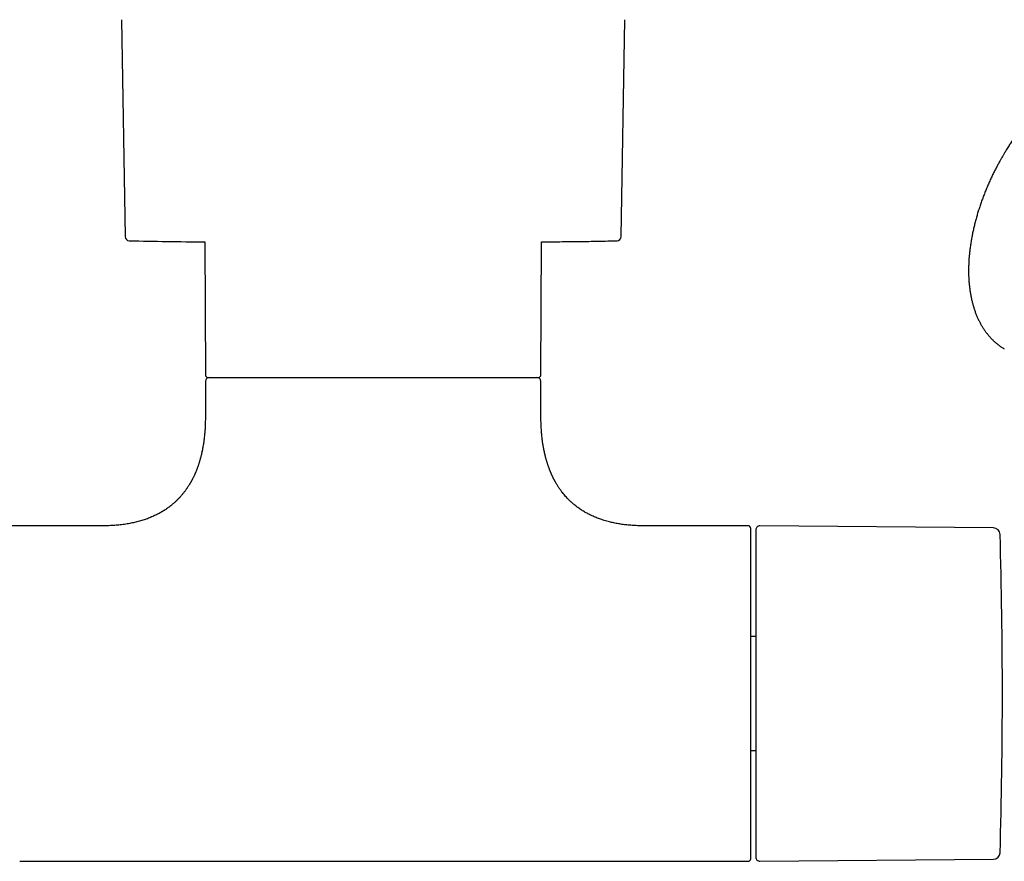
# Model space of a CAD drawing. Header units: millimetres. Extents: x 8 to 933, y 12 to 387.
# Tile 5 of 15: x 513 to 630, y 138 to 238. Entities that reach past the tile are written whole.
import ezdxf

# ---------------------------------------------------------------- set-up
doc = ezdxf.new("R2010")
doc.units = ezdxf.units.MM

msp = doc.modelspace()

# ---------------------------------------------------------------- linework, layer by layer
at = {"color": 7, "linetype": 'Continuous', "lineweight": 30}
for p, q in [((525.01, 238.15), (525.44, 212.29)), ((584.56, 212.29), (584.99, 238.15)), ((534.93, 211.67), (535, 195.81)), ((575, 195.81), (575.07, 211.67)), ((535, 195.01), (535, 190.81)), ((575, 190.81), (575, 195.01)), ((522.75, 177.81), (437.25, 177.81)), ((599.7, 177.81), (587.25, 177.81)), ((628.93, 177.56), (601.1, 177.8)), ((600.6, 164.6), (600, 164.6)), ((600, 151.02), (600.6, 151.02)), ((512.87, 137.81), (599.7, 137.81)), ((601.1, 137.81), (628.93, 138.06))]:
    msp.add_line(p, q, dxfattribs=at)
at = {"color": 7, "linetype": 'Continuous', "lineweight": 30, "flags": 128}
msp.add_lwpolyline([(575.07, 211.67), (575.27, 211.67), (575.68, 211.67)], dxfattribs=at)
at = {"color": 7, "linetype": 'Continuous', "lineweight": 30}
for centre, radius, start, end in [((525.94, 212.29), 0.5, 180.956, 268.6682), ((537.55, 711.66), 500, 268.6681, 269.6997), ((584.06, 212.29), 0.5, 271.3318, 359.044), ((535.3, 195.81), 0.3, 180.25, 270), ((535.5, 195.01), 0.5, 90, 180), ((574.5, 195.01), 0.5, 0, 90), ((574.7, 195.81), 0.3, 270, 359.75), ((599.7, 177.51), 0.3, 360, 90), ((601.1, 177.3), 0.5, 89.5, 180), ((628.92, 176.76), 0.8, 1.673, 89.5), ((-19.99, 157.81), 649.99, 358.32705, 1.67295), ((628.92, 138.86), 0.8, 270.5, 358.327), ((599.7, 138.11), 0.3, 270, 360), ((601.1, 138.31), 0.5, 180, 270.5)]:
    msp.add_arc(centre, radius, start, end, dxfattribs=at)
for points, knots in [([(649.98, 233.11), (649.93, 233.14), (649.83, 233.2), (649.68, 233.27), (649.52, 233.35), (649.35, 233.43), (649.18, 233.5), (649.02, 233.57), (648.85, 233.63), (648.67, 233.69), (648.5, 233.74), (648.32, 233.79), (648.14, 233.84), (647.96, 233.88), (647.77, 233.92), (647.59, 233.95), (647.4, 233.98), (647.21, 234.01), (647.02, 234.03), (646.83, 234.05), (646.63, 234.06), (646.43, 234.07), (646.23, 234.07), (646.03, 234.07), (645.83, 234.06), (645.63, 234.06), (645.42, 234.04), (645.22, 234.02), (645.01, 234), (644.8, 233.97), (644.59, 233.94), (644.38, 233.9), (644.17, 233.86), (643.95, 233.82), (643.74, 233.77), (643.52, 233.72), (643.31, 233.66), (643.09, 233.59), (642.87, 233.53), (642.65, 233.46), (642.43, 233.38), (642.21, 233.3), (641.99, 233.22), (641.77, 233.13), (641.55, 233.03), (641.33, 232.94), (641.11, 232.83), (640.89, 232.73), (640.66, 232.62), (640.44, 232.51), (640.22, 232.39), (640, 232.27), (639.77, 232.14), (639.55, 232.01), (639.33, 231.88), (639.11, 231.74), (638.89, 231.6), (638.67, 231.45), (638.45, 231.3), (638.23, 231.15), (638.01, 230.99), (637.79, 230.83), (637.57, 230.66), (637.35, 230.5), (637.13, 230.32), (636.92, 230.15), (636.7, 229.97), (636.49, 229.79), (636.27, 229.6), (636.06, 229.41), (635.84, 229.22), (635.63, 229.02), (635.42, 228.82), (635.21, 228.62), (635, 228.41), (634.8, 228.2), (634.59, 227.99), (634.38, 227.77), (634.18, 227.56), (633.98, 227.34), (633.79, 227.12), (633.6, 226.91), (633.42, 226.69), (633.24, 226.49), (633.07, 226.27), (632.89, 226.06), (632.72, 225.84), (632.55, 225.63), (632.38, 225.41), (632.21, 225.19), (632.05, 224.96), (631.88, 224.74), (631.72, 224.51), (631.56, 224.29), (631.4, 224.06), (631.24, 223.83), (631.09, 223.6), (630.94, 223.37), (630.79, 223.14), (630.64, 222.91), (630.51, 222.68), (630.38, 222.48), (630.27, 222.29), (630.17, 222.13), (630.08, 221.98), (630.03, 221.88), (630, 221.84)], [0, 0, 0, 0, 0.00846, 0.017876, 0.027303, 0.036743, 0.046197, 0.055666, 0.065152, 0.074655, 0.084177, 0.093719, 0.103281, 0.112864, 0.122469, 0.132097, 0.141748, 0.151421, 0.161118, 0.170837, 0.18058, 0.190345, 0.200133, 0.209944, 0.219775, 0.229627, 0.2395, 0.249392, 0.259302, 0.269231, 0.279176, 0.289137, 0.299113, 0.309103, 0.319106, 0.329121, 0.339148, 0.349185, 0.359232, 0.369288, 0.379351, 0.389422, 0.3995, 0.409584, 0.419673, 0.429767, 0.439865, 0.449968, 0.460074, 0.470183, 0.480295, 0.49041, 0.500527, 0.510647, 0.520769, 0.530892, 0.541018, 0.551146, 0.561276, 0.571407, 0.581542, 0.591678, 0.601817, 0.611959, 0.622104, 0.632252, 0.642404, 0.65256, 0.662721, 0.672887, 0.683059, 0.693237, 0.703422, 0.713615, 0.723816, 0.734028, 0.74425, 0.754485, 0.764734, 0.774997, 0.784225, 0.794496, 0.803718, 0.812939, 0.822157, 0.831372, 0.840584, 0.849791, 0.858995, 0.868193, 0.877386, 0.886572, 0.895749, 0.904915, 0.914068, 0.923202, 0.93231, 0.94138, 0.95039, 0.959298, 0.968009, 0.976247, 0.983203, 0.988733, 0.99522, 1, 1, 1, 1]), ([(630, 221.84), (629.95, 221.75), (629.88, 221.62), (629.77, 221.43), (629.68, 221.27), (629.58, 221.08), (629.47, 220.88), (629.36, 220.67), (629.24, 220.45), (629.13, 220.23), (629.01, 220), (628.9, 219.76), (628.78, 219.52), (628.67, 219.28), (628.56, 219.04), (628.44, 218.79), (628.33, 218.54), (628.23, 218.29), (628.12, 218.04), (628.01, 217.79), (627.91, 217.53), (627.81, 217.28), (627.71, 217.02), (627.62, 216.76), (627.52, 216.5), (627.43, 216.24), (627.34, 215.98), (627.26, 215.72), (627.17, 215.46), (627.09, 215.2), (627.01, 214.94), (626.94, 214.68), (626.86, 214.42), (626.79, 214.16), (626.73, 213.89), (626.66, 213.63), (626.6, 213.37), (626.54, 213.11), (626.48, 212.85), (626.43, 212.59), (626.38, 212.33), (626.33, 212.08), (626.28, 211.82), (626.24, 211.56), (626.2, 211.3), (626.17, 211.05), (626.13, 210.79), (626.1, 210.54), (626.08, 210.29), (626.05, 210.04), (626.03, 209.79), (626.01, 209.54), (626, 209.29), (625.99, 209.04), (625.98, 208.8), (625.97, 208.55), (625.97, 208.31), (625.97, 208.07), (625.97, 207.83), (625.98, 207.59), (625.99, 207.36), (626, 207.12), (626.02, 206.89), (626.04, 206.66), (626.06, 206.43), (626.09, 206.2), (626.12, 205.98), (626.15, 205.76), (626.18, 205.54), (626.22, 205.32), (626.26, 205.1), (626.31, 204.89), (626.35, 204.68), (626.41, 204.47), (626.46, 204.26), (626.52, 204.06), (626.58, 203.85), (626.64, 203.66), (626.71, 203.46), (626.77, 203.27), (626.85, 203.07), (626.92, 202.89), (627, 202.7), (627.08, 202.52), (627.17, 202.34), (627.26, 202.16), (627.35, 201.99), (627.44, 201.82), (627.54, 201.65), (627.63, 201.49), (627.74, 201.33), (627.84, 201.17), (627.95, 201.01), (628.06, 200.86), (628.17, 200.72), (628.29, 200.57), (628.41, 200.43), (628.53, 200.29), (628.65, 200.16), (628.78, 200.03), (628.91, 199.9), (629.04, 199.78), (629.18, 199.66), (629.32, 199.54), (629.46, 199.43), (629.6, 199.32), (629.74, 199.21), (629.89, 199.11), (630.04, 199.01), (630.15, 198.94), (630.22, 198.91), (630.23, 198.9)], [0, 0, 0, 0, 0.0102636, 0.0143326, 0.0211008, 0.028119, 0.0356433, 0.0434956, 0.0516045, 0.0599129, 0.0683803, 0.0769765, 0.0856787, 0.0944696, 0.1033353, 0.1122651, 0.1212501, 0.1302833, 0.1393586, 0.1484713, 0.1576171, 0.1667925, 0.1759946, 0.1852207, 0.1944687, 0.2037366, 0.2130226, 0.2223254, 0.2316435, 0.2409758, 0.2503213, 0.259679, 0.2690482, 0.278428, 0.2878177, 0.2972168, 0.3066247, 0.316041, 0.325465, 0.3348965, 0.344335, 0.3537802, 0.3632317, 0.3726892, 0.3821525, 0.3916213, 0.4010953, 0.4105743, 0.4200581, 0.4295464, 0.4390391, 0.4485359, 0.4580367, 0.4675412, 0.4770493, 0.4865608, 0.4960754, 0.5055931, 0.5151135, 0.5246365, 0.5341619, 0.5436895, 0.5532189, 0.5627499, 0.5722822, 0.5818157, 0.5913499, 0.6008846, 0.6104195, 0.6199543, 0.6294886, 0.6390221, 0.6485543, 0.658085, 0.6676136, 0.6771398, 0.6866631, 0.6961832, 0.7056996, 0.7152118, 0.7247194, 0.734222, 0.7437192, 0.7532105, 0.7626956, 0.7721741, 0.7816458, 0.7911103, 0.8005674, 0.810017, 0.8194589, 0.8288931, 0.8383197, 0.8477387, 0.8571504, 0.8665551, 0.8759531, 0.885345, 0.8947313, 0.9041126, 0.9134898, 0.9228638, 0.9322354, 0.9416057, 0.9509759, 0.960347, 0.9697204, 0.9790974, 0.9884792, 0.9978673, 1, 1, 1, 1]), ([(575.62, 211.67), (575.97, 211.67), (576.7, 211.68), (577.77, 211.69), (578.84, 211.7), (579.89, 211.71), (580.99, 211.73), (582.11, 211.75), (583.14, 211.77), (583.79, 211.79), (584.06, 211.79)], [0, 0, 0, 0, 0.124454, 0.260626, 0.378281, 0.504855, 0.63526, 0.768377, 0.903358, 1, 1, 1, 1]), ([(535.3, 195.51), (535.3, 195.51), (535.3, 195.51), (535.3, 195.51), (535.31, 195.51), (535.33, 195.51), (535.34, 195.51), (535.37, 195.51), (535.41, 195.51), (535.46, 195.51), (535.52, 195.51), (535.58, 195.51), (535.63, 195.51), (535.66, 195.51), (535.67, 195.51), (535.69, 195.51), (535.71, 195.51), (535.72, 195.51), (535.74, 195.51), (535.78, 195.51), (535.86, 195.51), (535.98, 195.51), (536.1, 195.51), (536.21, 195.51), (536.31, 195.51), (536.37, 195.51), (536.44, 195.51), (536.51, 195.51), (536.59, 195.51), (536.66, 195.51), (536.76, 195.51), (536.9, 195.51), (537.09, 195.51), (537.29, 195.51), (537.49, 195.51), (537.64, 195.51), (537.71, 195.51)], [0, 0, 0, 0, 0.015684, 0.046046, 0.076423, 0.105688, 0.133611, 0.175453, 0.21726, 0.259051, 0.300844, 0.337638, 0.374461, 0.382733, 0.391006, 0.399283, 0.407561, 0.415843, 0.424127, 0.432413, 0.479694, 0.526923, 0.574127, 0.621333, 0.642535, 0.663745, 0.684966, 0.706199, 0.727448, 0.74695, 0.765707, 0.812566, 0.859399, 0.906232, 0.95309, 1, 1, 1, 1]), ([(537.71, 195.51), (537.78, 195.51), (537.91, 195.51), (538.12, 195.51), (538.33, 195.51), (538.52, 195.51), (538.66, 195.51), (538.76, 195.51), (538.87, 195.51), (538.98, 195.51), (539.09, 195.51), (539.21, 195.51), (539.39, 195.51), (539.63, 195.51), (539.94, 195.51), (540.22, 195.51), (540.47, 195.51), (540.64, 195.51), (540.74, 195.51), (540.79, 195.51), (540.84, 195.51), (540.89, 195.51), (540.94, 195.51), (541, 195.51), (541.15, 195.51), (541.42, 195.51), (541.81, 195.51), (542.2, 195.51), (542.54, 195.51), (542.82, 195.51), (543.04, 195.51), (543.25, 195.51), (543.48, 195.51), (543.71, 195.51), (543.97, 195.51), (544.26, 195.51), (544.56, 195.51), (544.86, 195.51), (545.18, 195.51), (545.45, 195.51), (545.67, 195.51), (545.83, 195.51), (546, 195.51), (546.16, 195.51), (546.33, 195.51), (546.5, 195.51), (546.67, 195.51), (546.88, 195.51), (547.13, 195.51), (547.43, 195.51), (547.73, 195.51), (548.03, 195.51), (548.33, 195.51), (548.64, 195.51), (548.92, 195.51), (549.17, 195.51), (549.4, 195.51), (549.62, 195.51), (549.84, 195.51), (550.07, 195.51), (550.29, 195.51), (550.52, 195.51), (550.79, 195.51), (551.09, 195.51), (551.44, 195.51), (551.79, 195.51), (552.13, 195.51), (552.48, 195.51), (552.84, 195.51), (553.17, 195.51), (553.48, 195.51), (553.76, 195.51), (554.05, 195.51), (554.34, 195.51), (554.62, 195.51), (554.91, 195.51), (555.25, 195.51), (555.64, 195.51), (556.07, 195.51), (556.51, 195.51), (556.95, 195.51), (557.39, 195.51), (557.8, 195.51), (558.17, 195.51), (558.52, 195.51), (558.87, 195.51), (559.21, 195.51), (559.56, 195.51), (559.93, 195.51), (560.34, 195.51), (560.78, 195.51), (561.21, 195.51), (561.64, 195.51), (562.07, 195.51), (562.49, 195.51), (562.89, 195.51), (563.29, 195.51), (563.68, 195.51), (564.06, 195.51), (564.45, 195.51), (564.85, 195.51), (565.24, 195.51), (565.63, 195.51), (566.01, 195.51), (566.39, 195.51), (566.74, 195.51), (567.05, 195.51), (567.33, 195.51), (567.6, 195.51), (567.88, 195.51), (568.15, 195.51), (568.42, 195.51), (568.69, 195.51), (568.96, 195.51), (569.23, 195.51), (569.5, 195.51), (569.75, 195.51), (570, 195.51), (570.23, 195.51), (570.43, 195.51), (570.62, 195.51), (570.79, 195.51), (570.97, 195.51), (571.14, 195.51), (571.31, 195.51), (571.48, 195.51), (571.67, 195.51), (571.86, 195.51), (572.05, 195.51), (572.23, 195.51), (572.4, 195.51), (572.57, 195.51), (572.71, 195.51), (572.83, 195.51), (572.93, 195.51), (573.03, 195.51), (573.13, 195.51), (573.22, 195.51), (573.31, 195.51), (573.4, 195.51), (573.5, 195.51), (573.6, 195.51), (573.71, 195.51), (573.81, 195.51), (573.91, 195.51), (574, 195.51), (574.09, 195.51), (574.18, 195.51), (574.28, 195.51), (574.35, 195.51), (574.4, 195.51), (574.42, 195.51), (574.44, 195.51), (574.46, 195.51), (574.48, 195.51), (574.51, 195.51), (574.55, 195.51), (574.6, 195.51), (574.64, 195.51), (574.66, 195.51), (574.69, 195.51), (574.7, 195.51), (574.7, 195.51), (574.7, 195.51), (574.7, 195.51)], [0, 0, 0, 0, 0.007908, 0.015809, 0.023706, 0.031604, 0.03515, 0.038698, 0.042247, 0.045798, 0.04935, 0.053232, 0.05725, 0.066617, 0.075978, 0.085338, 0.091518, 0.097703, 0.099092, 0.100481, 0.101871, 0.103261, 0.104651, 0.106042, 0.107433, 0.117523, 0.127599, 0.137667, 0.147735, 0.153011, 0.15829, 0.163573, 0.168861, 0.174363, 0.180109, 0.187003, 0.193897, 0.200795, 0.207751, 0.215025, 0.218596, 0.222166, 0.225737, 0.229308, 0.23288, 0.236453, 0.240028, 0.243604, 0.249811, 0.256016, 0.26222, 0.268424, 0.274631, 0.280843, 0.287271, 0.291737, 0.296203, 0.300668, 0.305133, 0.309599, 0.314067, 0.318536, 0.323008, 0.32978, 0.336547, 0.343314, 0.350081, 0.356851, 0.363626, 0.370584, 0.376094, 0.381603, 0.387112, 0.392621, 0.398131, 0.403645, 0.409163, 0.417592, 0.426016, 0.434439, 0.442864, 0.451296, 0.459854, 0.466626, 0.473395, 0.480164, 0.486934, 0.493708, 0.500489, 0.509245, 0.517994, 0.526742, 0.535493, 0.544251, 0.553055, 0.561371, 0.569683, 0.577996, 0.586314, 0.59464, 0.603464, 0.612282, 0.621098, 0.629916, 0.638743, 0.647528, 0.654404, 0.661278, 0.668151, 0.675026, 0.681905, 0.688791, 0.696182, 0.703568, 0.710952, 0.718337, 0.725725, 0.73312, 0.74039, 0.746065, 0.751738, 0.75741, 0.763083, 0.768757, 0.774435, 0.780118, 0.787134, 0.794147, 0.801157, 0.808169, 0.815183, 0.822203, 0.829038, 0.833692, 0.838344, 0.842996, 0.847648, 0.852301, 0.856956, 0.861612, 0.866272, 0.872771, 0.879267, 0.885761, 0.892256, 0.898755, 0.905257, 0.91154, 0.921095, 0.930649, 0.933152, 0.935656, 0.93816, 0.940664, 0.94317, 0.945676, 0.953391, 0.961103, 0.968816, 0.976532, 0.984166, 0.991479, 0.997224, 1, 1, 1, 1]), ([(535, 190.81), (535, 190.69), (535, 190.47), (534.99, 190.13), (534.98, 189.81), (534.97, 189.5), (534.95, 189.2), (534.93, 188.92), (534.9, 188.65), (534.88, 188.39), (534.85, 188.15), (534.82, 187.91), (534.78, 187.66), (534.74, 187.41), (534.7, 187.14), (534.65, 186.89), (534.6, 186.65), (534.55, 186.42), (534.5, 186.21), (534.45, 186), (534.4, 185.81), (534.34, 185.63), (534.29, 185.46), (534.25, 185.3), (534.2, 185.14), (534.15, 185), (534.1, 184.87), (534.06, 184.74), (534.01, 184.62), (533.97, 184.51), (533.93, 184.4), (533.89, 184.31), (533.86, 184.22), (533.82, 184.15), (533.79, 184.07), (533.76, 183.99), (533.71, 183.89), (533.66, 183.78), (533.61, 183.67), (533.55, 183.54), (533.5, 183.44), (533.45, 183.36), (533.43, 183.32), (533.41, 183.28), (533.39, 183.24), (533.37, 183.2), (533.34, 183.15), (533.31, 183.09), (533.27, 183.02), (533.22, 182.93), (533.17, 182.84), (533.1, 182.73), (533.04, 182.62), (532.96, 182.51), (532.89, 182.4), (532.78, 182.24), (532.63, 182.03), (532.44, 181.77), (532.22, 181.51), (532, 181.24), (531.8, 181.03), (531.64, 180.87), (531.52, 180.76), (531.4, 180.64), (531.27, 180.53), (531.13, 180.41), (530.96, 180.27), (530.78, 180.12), (530.58, 179.97), (530.38, 179.83), (530.19, 179.71), (530, 179.59), (529.81, 179.47), (529.6, 179.35), (529.39, 179.24), (529.18, 179.13), (528.95, 179.02), (528.72, 178.91), (528.47, 178.81), (528.22, 178.71), (527.96, 178.61), (527.7, 178.52), (527.42, 178.44), (527.14, 178.35), (526.85, 178.28), (526.57, 178.21), (526.28, 178.15), (525.98, 178.09), (525.67, 178.03), (525.35, 177.98), (525.02, 177.94), (524.69, 177.9), (524.36, 177.87), (524.03, 177.85), (523.69, 177.83), (523.33, 177.82), (523.02, 177.81), (522.83, 177.81), (522.75, 177.81)], [0, 0, 0, 0, 0.016911, 0.033251, 0.049035, 0.064278, 0.078995, 0.0932, 0.106137, 0.118641, 0.130723, 0.142394, 0.153663, 0.167468, 0.180652, 0.193234, 0.205229, 0.216653, 0.227521, 0.237845, 0.247585, 0.256812, 0.265537, 0.27377, 0.28152, 0.288795, 0.295603, 0.301952, 0.308652, 0.31477, 0.320311, 0.325284, 0.329693, 0.333544, 0.336856, 0.341766, 0.347207, 0.353173, 0.359595, 0.365372, 0.373277, 0.37626, 0.37877, 0.380817, 0.382779, 0.384883, 0.387129, 0.390945, 0.395107, 0.399614, 0.405151, 0.411128, 0.417535, 0.424096, 0.430662, 0.437236, 0.452765, 0.46835, 0.485262, 0.502274, 0.51941, 0.527536, 0.535698, 0.543896, 0.552147, 0.560659, 0.571774, 0.583425, 0.595623, 0.608382, 0.61881, 0.629602, 0.640768, 0.652319, 0.663831, 0.675723, 0.688008, 0.700698, 0.71381, 0.727358, 0.740548, 0.754156, 0.768199, 0.782693, 0.797657, 0.811684, 0.82613, 0.841009, 0.856338, 0.872135, 0.888415, 0.905197, 0.921038, 0.937331, 0.954091, 0.971335, 0.989077, 1, 1, 1, 1]), ([(587.25, 177.81), (587.18, 177.81), (587, 177.81), (586.7, 177.82), (586.36, 177.83), (586.03, 177.84), (585.72, 177.87), (585.41, 177.89), (585.1, 177.93), (584.81, 177.96), (584.51, 178), (584.23, 178.05), (583.95, 178.1), (583.68, 178.16), (583.41, 178.21), (583.14, 178.28), (582.85, 178.36), (582.55, 178.45), (582.26, 178.54), (581.98, 178.63), (581.72, 178.73), (581.47, 178.83), (581.23, 178.94), (581.01, 179.04), (580.8, 179.14), (580.6, 179.24), (580.39, 179.36), (580.18, 179.47), (579.97, 179.6), (579.78, 179.73), (579.59, 179.86), (579.41, 179.98), (579.23, 180.12), (579.06, 180.26), (578.88, 180.4), (578.72, 180.54), (578.54, 180.7), (578.34, 180.89), (578.14, 181.1), (577.94, 181.32), (577.75, 181.54), (577.55, 181.78), (577.35, 182.05), (577.15, 182.33), (577, 182.56), (576.9, 182.74), (576.83, 182.85), (576.77, 182.95), (576.72, 183.04), (576.67, 183.13), (576.62, 183.21), (576.59, 183.28), (576.56, 183.34), (576.53, 183.4), (576.5, 183.45), (576.47, 183.51), (576.44, 183.56), (576.42, 183.62), (576.39, 183.68), (576.36, 183.74), (576.33, 183.81), (576.29, 183.88), (576.27, 183.94), (576.24, 184), (576.21, 184.06), (576.19, 184.12), (576.17, 184.17), (576.14, 184.23), (576.12, 184.29), (576.09, 184.37), (576.05, 184.45), (576.02, 184.54), (575.98, 184.64), (575.94, 184.75), (575.9, 184.87), (575.85, 185), (575.81, 185.14), (575.76, 185.28), (575.71, 185.44), (575.66, 185.61), (575.61, 185.79), (575.56, 185.98), (575.51, 186.18), (575.46, 186.4), (575.41, 186.63), (575.36, 186.86), (575.31, 187.1), (575.27, 187.32), (575.24, 187.54), (575.2, 187.76), (575.17, 187.99), (575.14, 188.23), (575.12, 188.48), (575.09, 188.74), (575.07, 189.01), (575.05, 189.29), (575.03, 189.58), (575.02, 189.87), (575.01, 190.18), (575, 190.49), (575, 190.7), (575, 190.81)], [0, 0, 0, 0, 0.010109, 0.027076, 0.043587, 0.059654, 0.075293, 0.090516, 0.105336, 0.119765, 0.134477, 0.148787, 0.162709, 0.176256, 0.18944, 0.202273, 0.218115, 0.23343, 0.248238, 0.262559, 0.276413, 0.289818, 0.302059, 0.313929, 0.325439, 0.3366, 0.347423, 0.359854, 0.371836, 0.383383, 0.394506, 0.405216, 0.415522, 0.427161, 0.438261, 0.448832, 0.459077, 0.473636, 0.488122, 0.502548, 0.516927, 0.531272, 0.548283, 0.565282, 0.582284, 0.588917, 0.595185, 0.601032, 0.606456, 0.611453, 0.616019, 0.619521, 0.622715, 0.625727, 0.629162, 0.631724, 0.63483, 0.638162, 0.641496, 0.644539, 0.648531, 0.652185, 0.65565, 0.658923, 0.662004, 0.664893, 0.667566, 0.670581, 0.674036, 0.677934, 0.682279, 0.687074, 0.692326, 0.698038, 0.704216, 0.710868, 0.717999, 0.725619, 0.733735, 0.742356, 0.751494, 0.761157, 0.771397, 0.782191, 0.793554, 0.8055, 0.818046, 0.828335, 0.839013, 0.850088, 0.861571, 0.873471, 0.885798, 0.898564, 0.911778, 0.925453, 0.939601, 0.953968, 0.968815, 0.984155, 1, 1, 1, 1]), ([(600, 138.11), (600, 138.11), (600, 138.11), (600, 138.12), (600, 138.14), (600, 138.17), (600, 138.21), (600, 138.25), (600, 138.3), (600, 138.34), (600, 138.39), (600, 138.44), (600, 138.5), (600, 138.57), (600, 138.67), (600, 138.79), (600, 138.92), (600, 139.06), (600, 139.21), (600, 139.37), (600, 139.53), (600, 139.67), (600, 139.8), (600, 139.93), (600, 140.06), (600, 140.2), (600, 140.35), (600, 140.51), (600, 140.7), (600, 140.92), (600, 141.15), (600, 141.38), (600, 141.6), (600, 141.82), (600, 142.04), (600, 142.27), (600, 142.5), (600, 142.76), (600, 143.03), (600, 143.33), (600, 143.64), (600, 143.95), (600, 144.27), (600, 144.61), (600, 144.95), (600, 145.29), (600, 145.64), (600, 145.99), (600, 146.35), (600, 146.72), (600, 147.07), (600, 147.4), (600, 147.72), (600, 148.03), (600, 148.36), (600, 148.68), (600, 149.03), (600, 149.4), (600, 149.79), (600, 150.19), (600, 150.56), (600, 150.88), (600, 151.16), (600, 151.44), (600, 151.72), (600, 152), (600, 152.29), (600, 152.57), (600, 152.89), (600, 153.22), (600, 153.59), (600, 153.95), (600, 154.31), (600, 154.73), (600, 155.19), (600, 155.71), (600, 156.23), (600, 156.76), (600, 157.28), (600, 157.78), (600, 158.26), (600, 158.71), (600, 159.16), (600, 159.61), (600, 160), (600, 160.34), (600, 160.64), (600, 160.93), (600, 161.22), (600, 161.52), (600, 161.88), (600, 162.29), (600, 162.75), (600, 163.21), (600, 163.67), (600, 164.12), (600, 164.57), (600, 164.97), (600, 165.31), (600, 165.61), (600, 165.9), (600, 166.18), (600, 166.47), (600, 166.75), (600, 167.07), (600, 167.41), (600, 167.79), (600, 168.16), (600, 168.51), (600, 168.85), (600, 169.16), (600, 169.46), (600, 169.76), (600, 170.06), (600, 170.37), (600, 170.69), (600, 171.02), (600, 171.35), (600, 171.67), (600, 171.99), (600, 172.3), (600, 172.6), (600, 172.9), (600, 173.18), (600, 173.45), (600, 173.72), (600, 173.98), (600, 174.21), (600, 174.43), (600, 174.63), (600, 174.81), (600, 175), (600, 175.17), (600, 175.36), (600, 175.54), (600, 175.72), (600, 175.9), (600, 176.05), (600, 176.18), (600, 176.28), (600, 176.39), (600, 176.48), (600, 176.58), (600, 176.66), (600, 176.75), (600, 176.83), (600, 176.92), (600, 177.01), (600, 177.09), (600, 177.16), (600, 177.24), (600, 177.31), (600, 177.38), (600, 177.43), (600, 177.47), (600, 177.5), (600, 177.51), (600, 177.51), (600, 177.51)], [0, 0, 0, 0, 0.003232, 0.010513, 0.017782, 0.025043, 0.032299, 0.039556, 0.044308, 0.049064, 0.053822, 0.058586, 0.063486, 0.068535, 0.076253, 0.083961, 0.091663, 0.099365, 0.107071, 0.114785, 0.122512, 0.127637, 0.132755, 0.137867, 0.142975, 0.148079, 0.153182, 0.158284, 0.165301, 0.172322, 0.179352, 0.186394, 0.192498, 0.198593, 0.20468, 0.210761, 0.216839, 0.222916, 0.230079, 0.237248, 0.244426, 0.251616, 0.25894, 0.266251, 0.273551, 0.280846, 0.288138, 0.295301, 0.30247, 0.309648, 0.316838, 0.322817, 0.328786, 0.334747, 0.340704, 0.346657, 0.35261, 0.359626, 0.366648, 0.373678, 0.380719, 0.385543, 0.39036, 0.395172, 0.39998, 0.404785, 0.409589, 0.414392, 0.419196, 0.425237, 0.431282, 0.437335, 0.443322, 0.449043, 0.457541, 0.466029, 0.474513, 0.482999, 0.491493, 0.5, 0.507281, 0.51455, 0.521811, 0.529068, 0.536324, 0.541077, 0.545832, 0.550591, 0.555354, 0.560254, 0.565304, 0.573021, 0.580729, 0.588431, 0.596133, 0.603839, 0.611553, 0.619281, 0.624406, 0.629524, 0.634636, 0.639743, 0.644848, 0.64995, 0.655052, 0.662069, 0.66909, 0.67612, 0.683162, 0.689267, 0.695361, 0.701448, 0.707529, 0.713607, 0.719684, 0.726848, 0.734016, 0.741194, 0.748384, 0.755709, 0.763019, 0.77032, 0.777614, 0.784906, 0.79207, 0.799238, 0.806416, 0.813606, 0.819585, 0.825554, 0.831516, 0.837472, 0.843425, 0.849378, 0.856394, 0.863416, 0.870446, 0.877488, 0.882311, 0.887128, 0.89194, 0.896748, 0.901554, 0.906357, 0.91116, 0.915964, 0.922005, 0.928051, 0.934103, 0.940091, 0.945811, 0.954309, 0.962798, 0.971282, 0.979767, 0.988261, 0.996768, 1, 1, 1, 1]), ([(600.6, 177.3), (600.6, 177.3), (600.6, 177.3), (600.6, 177.29), (600.6, 177.26), (600.6, 177.22), (600.6, 177.18), (600.6, 177.14), (600.6, 177.1), (600.6, 177.06), (600.6, 177.01), (600.6, 176.95), (600.6, 176.88), (600.6, 176.79), (600.6, 176.68), (600.6, 176.56), (600.6, 176.45), (600.6, 176.36), (600.6, 176.3), (600.6, 176.23), (600.6, 176.16), (600.6, 176.09), (600.6, 176.01), (600.6, 175.91), (600.6, 175.77), (600.6, 175.59), (600.6, 175.41), (600.6, 175.21), (600.6, 175.04), (600.6, 174.87), (600.6, 174.73), (600.6, 174.59), (600.6, 174.44), (600.6, 174.28), (600.6, 174.1), (600.6, 173.88), (600.6, 173.62), (600.6, 173.35), (600.6, 173.07), (600.6, 172.79), (600.6, 172.5), (600.6, 172.21), (600.6, 171.91), (600.6, 171.59), (600.6, 171.27), (600.6, 170.94), (600.6, 170.61), (600.6, 170.26), (600.6, 169.96), (600.6, 169.68), (600.6, 169.45), (600.6, 169.21), (600.6, 168.97), (600.6, 168.72), (600.6, 168.44), (600.6, 168.11), (600.6, 167.73), (600.6, 167.35), (600.6, 166.96), (600.6, 166.63), (600.6, 166.35), (600.6, 166.12), (600.6, 165.9), (600.6, 165.67), (600.6, 165.44), (600.6, 165.22), (600.6, 164.92), (600.6, 164.54), (600.6, 164.1), (600.6, 163.64), (600.6, 163.19), (600.6, 162.77), (600.6, 162.37), (600.6, 162.01), (600.6, 161.65), (600.6, 161.29), (600.6, 160.88), (600.6, 160.42), (600.6, 159.9), (600.6, 159.38), (600.6, 158.86), (600.6, 158.33), (600.6, 157.83), (600.6, 157.36), (600.6, 156.91), (600.6, 156.47), (600.6, 156.02), (600.6, 155.63), (600.6, 155.29), (600.6, 155), (600.6, 154.71), (600.6, 154.41), (600.6, 154.12), (600.6, 153.76), (600.6, 153.36), (600.6, 152.91), (600.6, 152.46), (600.6, 152.1), (600.6, 151.81), (600.6, 151.62), (600.6, 151.42), (600.6, 151.22), (600.6, 151.02), (600.6, 150.83), (600.6, 150.56), (600.6, 150.22), (600.6, 149.82), (600.6, 149.42), (600.6, 149.02), (600.6, 148.68), (600.6, 148.38), (600.6, 148.13), (600.6, 147.88), (600.6, 147.63), (600.6, 147.38), (600.6, 147.1), (600.6, 146.77), (600.6, 146.4), (600.6, 146.03), (600.6, 145.68), (600.6, 145.33), (600.6, 144.99), (600.6, 144.66), (600.6, 144.34), (600.6, 144.02), (600.6, 143.71), (600.6, 143.4), (600.6, 143.1), (600.6, 142.81), (600.6, 142.56), (600.6, 142.34), (600.6, 142.17), (600.6, 141.99), (600.6, 141.82), (600.6, 141.65), (600.6, 141.46), (600.6, 141.25), (600.6, 141.02), (600.6, 140.8), (600.6, 140.59), (600.6, 140.42), (600.6, 140.28), (600.6, 140.17), (600.6, 140.07), (600.6, 139.97), (600.6, 139.87), (600.6, 139.77), (600.6, 139.65), (600.6, 139.51), (600.6, 139.35), (600.6, 139.21), (600.6, 139.07), (600.6, 138.95), (600.6, 138.85), (600.6, 138.77), (600.6, 138.69), (600.6, 138.63), (600.6, 138.55), (600.6, 138.49), (600.6, 138.42), (600.6, 138.37), (600.6, 138.34), (600.6, 138.32), (600.6, 138.31), (600.6, 138.31)], [0, 0, 0, 0, 0.007319, 0.014626, 0.021926, 0.029223, 0.036519, 0.041299, 0.046082, 0.050868, 0.05566, 0.060589, 0.065668, 0.073277, 0.080876, 0.088472, 0.096068, 0.099479, 0.102892, 0.106307, 0.109723, 0.113143, 0.116565, 0.11999, 0.127209, 0.134416, 0.141614, 0.148807, 0.155998, 0.160708, 0.165421, 0.170136, 0.174855, 0.17958, 0.18431, 0.191684, 0.199044, 0.206395, 0.213741, 0.221085, 0.228301, 0.235523, 0.242755, 0.25, 0.257374, 0.264734, 0.272085, 0.279431, 0.286775, 0.291585, 0.296398, 0.301213, 0.306033, 0.310858, 0.31569, 0.32291, 0.330116, 0.337314, 0.344507, 0.351699, 0.355736, 0.359775, 0.363815, 0.367858, 0.371905, 0.375956, 0.380011, 0.38777, 0.395516, 0.403254, 0.410987, 0.418721, 0.424802, 0.430887, 0.436981, 0.443007, 0.448756, 0.457299, 0.465833, 0.474363, 0.482897, 0.491441, 0.5, 0.507318, 0.514624, 0.521924, 0.52922, 0.536517, 0.541297, 0.54608, 0.550868, 0.55566, 0.560589, 0.565668, 0.573277, 0.580876, 0.588472, 0.596068, 0.599479, 0.602892, 0.606307, 0.609723, 0.613143, 0.616565, 0.61999, 0.627209, 0.634416, 0.641614, 0.648807, 0.655998, 0.660708, 0.665421, 0.670136, 0.674855, 0.67958, 0.68431, 0.691684, 0.699044, 0.706395, 0.713741, 0.721085, 0.728301, 0.735523, 0.742755, 0.75, 0.757374, 0.764734, 0.772085, 0.779431, 0.786775, 0.791585, 0.796398, 0.801213, 0.806033, 0.810858, 0.81569, 0.82291, 0.830116, 0.837314, 0.844507, 0.851699, 0.855736, 0.859775, 0.863815, 0.867858, 0.871905, 0.875956, 0.880011, 0.88777, 0.895516, 0.903254, 0.910987, 0.918721, 0.924802, 0.930887, 0.936981, 0.943007, 0.948757, 0.957301, 0.965835, 0.974366, 0.982899, 0.991442, 1, 1, 1, 1])]:
    msp.add_open_spline(points, degree=3, knots=knots, dxfattribs=at)

doc.saveas('drawing.dxf')
